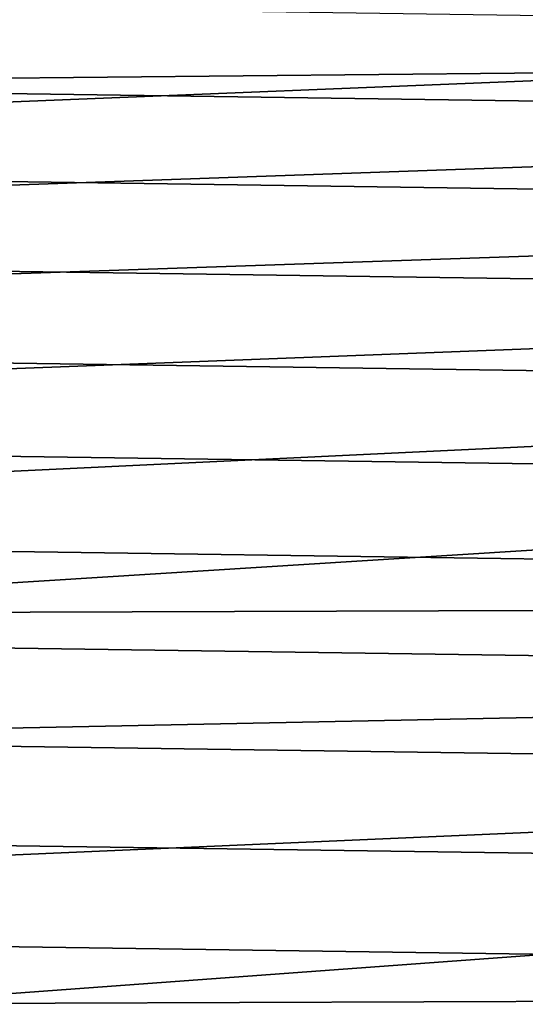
# Model space of a CAD drawing. Header units: metres. Extents: x -25 to 100, y -25 to 25.
# Tile 62 of 72: x 13.63 to 16.8, y 9.23 to 15.38. Entities that reach past the tile are written whole.
import ezdxf

# ---------------------------------------------------------------- set-up
doc = ezdxf.new("R2010")
doc.units = ezdxf.units.M
doc.layers.add('solid_Z_536_159_XXX', color=7, linetype='CONTINUOUS')

msp = doc.modelspace()

# ---------------------------------------------------------------- linework, layer by layer
at = {"layer": 'solid_Z_536_159_XXX'}
for points in [[(-18.364874, 15.912814, -2.5), (18.811832, 15.381948, -2.5), (19.242826, 14.839223, -2.5), (-18.811886, 15.381883, -2.5)], [(17.988205, 15.583994), (2.726667, 15.461398), (3.798014, 15.233591)], [(17.988205, 15.583994), (3.798014, 15.233591), (4.851567, 14.931587), (18.42602, 15.063904)], [(-18.811886, 15.381883, -2.5), (19.242826, 14.839223, -2.5), (19.658813, 14.283453, -2.5), (-19.242878, 14.839157, -2.5)], [(18.42602, 15.063904), (4.851567, 14.931587), (5.881423, 14.55665)], [(18.42602, 15.063904), (5.881423, 14.55665), (6.882062, 14.111229), (18.848139, 14.532262)], [(-19.242878, 14.839157, -2.5), (19.658813, 14.283453, -2.5), (20.059063, 13.715699, -2.5), (-19.658863, 14.283385, -2.5)], [(18.848139, 14.532262), (6.882062, 14.111229), (7.850297, 13.596344), (19.255556, 13.987842)], [(-19.658863, 14.283385, -2.5), (20.059063, 13.715699, -2.5), (20.442595, 13.137346, -2.5), (-20.059111, 13.715631, -2.5)], [(19.255556, 13.987842), (7.850297, 13.596344), (8.778891, 13.016132), (19.647556, 13.431684)], [(-20.059111, 13.715631, -2.5), (20.442595, 13.137346, -2.5), (20.80892, 12.549004, -2.5), (-20.44264, 13.137276, -2.5)], [(19.647556, 13.431684), (8.778891, 13.016132), (9.666251, 12.371428), (20.023176, 12.865144)], [(-20.44264, 13.137276, -2.5), (20.80892, 12.549004, -2.5), (21.15888, 11.949378, -2.5), (-20.808964, 12.548932, -2.5)], [(20.023176, 12.865144), (9.666251, 12.371428), (10.505016, 11.667578), (20.381945, 12.28882)], [(-20.808964, 12.548932, -2.5), (21.15888, 11.949378, -2.5), (21.4918, 11.339714, -2.5), (-21.15892, 11.949306, -2.5)], [(20.724676, 11.701444), (20.381945, 12.28882), (10.505016, 11.667578)], [(-21.15892, 11.949306, -2.5), (21.4918, 11.339714, -2.5), (21.806862, 10.721495, -2.5), (-21.49184, 11.33964, -2.5)], [(20.724676, 11.701444), (10.505016, 11.667578), (11.293901, 10.90584), (21.050718, 11.104235)], [(-21.49184, 11.33964, -2.5), (21.806862, 10.721495, -2.5), (22.103745, 10.095195, -2.5), (-21.806898, 10.721419, -2.5)], [(21.050718, 11.104235), (11.293901, 10.90584), (12.026737, 10.091817), (21.359262, 10.498647)], [(-21.806898, 10.721419, -2.5), (22.103745, 10.095195, -2.5), (22.383095, 9.459541, -2.5), (-22.103779, 10.095118, -2.5)], [(21.359262, 10.498647), (12.026737, 10.091817), (12.701567, 9.228229), (21.65, 9.885141)], [(-22.103779, 10.095118, -2.5), (22.383095, 9.459541, -2.5), (22.644342, 8.815928, -2.5), (-22.383127, 9.459461, -2.5)], [(21.923563, 9.262469), (21.65, 9.885141), (12.701567, 9.228229)], [(-22.383127, 9.459461, -2.5), (22.644342, 8.815928, -2.5), (22.886845, 8.165916, -2.5), (-22.644375, 8.815846, -2.5)], [(21.923563, 9.262469), (12.701567, 9.228229), (13.314355, 8.319564), (22.179392, 8.632006)]]:
    msp.add_3dface(points, dxfattribs=at)

doc.saveas('drawing.dxf')
